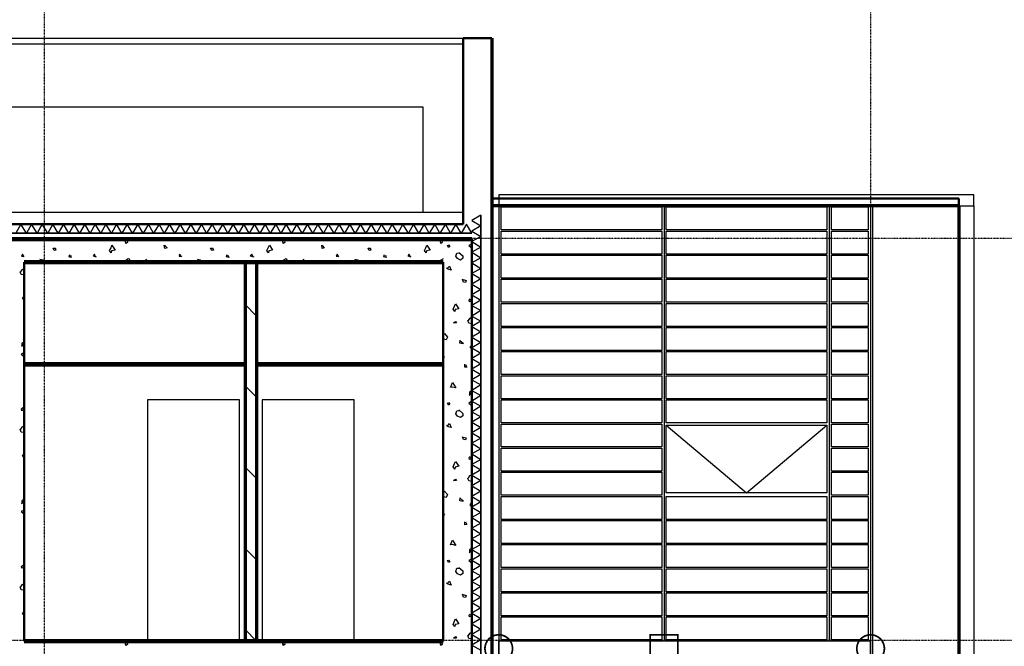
# Model space of a CAD drawing. Extents: x -11408 to 65836, y 12866 to 56869.
# Tile 55 of 68: x 5445 to 14024, y 45001 to 50456. Entities that reach past the tile are written whole.
import ezdxf

# ---------------------------------------------------------------- set-up
doc = ezdxf.new("R2010")
doc.units = 0
doc.linetypes.add('DASHDOT', pattern=[25.4, 12.7, -6.35, 0, -6.35])
for name, color, linetype in [('alu uprof', 3, 'Continuous'), ('beugels', 3, 'Continuous'), ('keramiek', 1, 'Continuous'), ('kozijn', 2, 'Continuous'), ('stramien', 1, 'DASHDOT'), ('vanarris', 253, 'Continuous')]:
    doc.layers.add(name, color=color, linetype=linetype)

# ---------------------------------------------------------------- blocks, each defined once
blk = doc.blocks.new('*U3')
at = {"layer": 'stramien', "color": 1, "ltscale": 0.5}
blk.add_lwpolyline([(0, 21501.2), (0, -21501.2)], dxfattribs=at)
blk = doc.blocks.new('*U2')
at = {"layer": 'stramien', "color": 0, "linetype": 'ByBlock', "lineweight": -2, "transparency": 16777216}
for p in [(28800, 0), (36000, 0)]:
    blk.add_blockref('*U3', p, dxfattribs=at)
blk = doc.blocks.new('*U172')
at = {"layer": 'keramiek'}
blk.add_lwpolyline([(20, -100), (340, -100), (340, 100), (20, 100)], close=True, dxfattribs=at)
blk = doc.blocks.new('*U173')
at = {"layer": 'alu uprof', "color": 0, "linetype": 'ByBlock', "lineweight": -2, "transparency": 16777216}
for p in [(0, 3570), (0, 3360), (0, 3150), (0, 2940), (0, 2730), (0, 2520), (0, 2310), (0, 2100), (0, 1890), (0, 1680), (0, 1470), (0, 1260), (0, 1050), (0, 840), (0, 630), (0, 420), (0, 210), (0, 0)]:
    blk.add_blockref('*U172', p, dxfattribs=at)
blk = doc.blocks.new('*U170')
at = {"layer": 'keramiek'}
blk.add_lwpolyline([(-700, -100), (700, -100), (700, 100), (-700, 100)], close=True, dxfattribs=at)
blk = doc.blocks.new('*U171')
at = {"layer": 'keramiek', "color": 0, "linetype": 'ByBlock', "lineweight": -2, "transparency": 16777216}
for p in [(0, 1050), (0, 840), (0, 630), (0, 420), (0, 210), (0, 0)]:
    blk.add_blockref('*U170', p, dxfattribs=at)
blk = doc.blocks.new('*U181')
at = {"layer": 'keramiek'}
blk.add_lwpolyline([(-700, -100), (700, -100), (700, 100), (-700, 100)], close=True, dxfattribs=at)
blk = doc.blocks.new('*U180')
at = {"layer": 'keramiek', "color": 0, "linetype": 'ByBlock', "lineweight": -2, "transparency": 16777216}
for p in [(0, 3570), (0, 3360), (0, 3150), (0, 2940), (0, 2730), (0, 2520), (0, 2310), (0, 2100), (0, 1890), (0, 1680), (0, 1470), (0, 1260), (0, 1050), (0, 840), (0, 630), (0, 420), (0, 210), (0, 0)]:
    blk.add_blockref('*U181', p, dxfattribs=at)
blk = doc.blocks.new('*U178')
at = {"layer": 'keramiek'}
blk.add_lwpolyline([(-700, -100), (700, -100), (700, 100), (-700, 100)], close=True, dxfattribs=at)
blk = doc.blocks.new('*U179')
at = {"layer": 'keramiek', "color": 0, "linetype": 'ByBlock', "lineweight": -2, "transparency": 16777216}
for p in [(0, 1680), (0, 1470), (0, 1260), (0, 1050), (0, 840), (0, 630), (0, 420), (0, 210), (0, 0)]:
    blk.add_blockref('*U178', p, dxfattribs=at)

msp = doc.modelspace()

# ---------------------------------------------------------------- linework, layer by layer
at = {"layer": 'alu uprof'}
for points in [[(9618.9, 48836.2), (13758.9, 48836.2), (13758.9, 48931.2), (9618.9, 48931.2)], [(13758.9, 40916.2), (12878.9, 40916.2), (12878.9, 48836.2), (13758.9, 48836.2)], [(9618.9, 44916.2), (12858.9, 44916.2), (12858.9, 45046.2), (9618.9, 45046.2)]]:
    msp.add_lwpolyline(points, close=True, dxfattribs=at)
for points in [[(9618.9, 48826.2), (9618.9, 45056.2)], [(11058.9, 48826.2), (11058.9, 45056.2)], [(12498.9, 48826.2), (12498.9, 45056.2)], [(12858.9, 48826.2), (12858.9, 45056.2)]]:
    msp.add_lwpolyline(points, dxfattribs=at)
at = {"layer": 'beugels', "color": 10, "const_width": 15}
for points in [[(9498.8, 44982.1, -0.412064), (9618.9, 45101.3, -0.412362), (9739, 44981.9, -0.416068), (9618.9, 44861.1, -0.416366)], [(12738.8, 44982.1, -0.412064), (12858.9, 45101.3, -0.412362), (12979, 44981.9, -0.416068), (12858.9, 44861.1, -0.416366)]]:
    msp.add_lwpolyline(points, format="xyb", close=True, dxfattribs=at)
at = {"layer": 'beugels', "color": 10, "const_width": 10}
for points in [[(9618.9, 44916.2), (9618.9, 45046.2)], [(12858.9, 44916.2), (12858.9, 45046.2)]]:
    msp.add_lwpolyline(points, dxfattribs=at)
at = {"layer": 'beugels', "color": 93, "const_width": 15}
msp.add_lwpolyline([(10938.9, 44861.2), (11178.9, 44861.2), (11178.9, 45101.2), (10938.9, 45101.2)], close=True, dxfattribs=at)
at = {"layer": 'kozijn'}
msp.add_lwpolyline([(11078.9, 46926.2), (12478.9, 46926.2), (12478.9, 46336.2), (11078.9, 46336.2)], close=True, dxfattribs=at)
at = {"layer": 'kozijn', "color": 1}
msp.add_lwpolyline([(11078.9, 46926.2), (11778.9, 46336.2), (12478.9, 46926.2)], dxfattribs=at)
at = {"layer": 'stramien', "color": 1, "ltscale": 0.5}
for points in [[(63695.6, 48551.2), (-11408.5, 48551.2)], [(63695.6, 45051.2), (-11408.5, 45051.2)]]:
    msp.add_lwpolyline(points, dxfattribs=at)
at = {"layer": 'vanarris', "lineweight": 25}
for p, q in [((-1601.1, 50296.2), (9308.9, 50296.2)), ((-1601.1, 50246.2), (9308.9, 50246.2)), ((-1241.1, 49696.2), (8958.9, 49696.2)), ((8958.9, 49696.2), (8958.9, 48776.2)), ((9308.9, 48776.2), (-1601.1, 48776.2)), ((9463.9, 48753.7), (9383.9, 48708.7)), ((5456.4, 48676.2), (5411.4, 48596.2)), ((5503.9, 48596.2), (5456.4, 48676.2)), ((5548.9, 48676.2), (5503.9, 48596.2)), ((5596.4, 48596.2), (5548.9, 48676.2)), ((5641.4, 48676.2), (5596.4, 48596.2)), ((5688.9, 48596.2), (5641.4, 48676.2)), ((5733.9, 48676.2), (5688.9, 48596.2)), ((5781.4, 48596.2), (5733.9, 48676.2)), ((5826.4, 48676.2), (5781.4, 48596.2)), ((5873.9, 48596.2), (5826.4, 48676.2)), ((5918.9, 48676.2), (5873.9, 48596.2)), ((5966.4, 48596.2), (5918.9, 48676.2)), ((6011.4, 48676.2), (5966.4, 48596.2)), ((6058.9, 48596.2), (6011.4, 48676.2)), ((6103.9, 48676.2), (6058.9, 48596.2)), ((6151.4, 48596.2), (6103.9, 48676.2)), ((6196.4, 48676.2), (6151.4, 48596.2)), ((6243.9, 48596.2), (6196.4, 48676.2)), ((6288.9, 48676.2), (6243.9, 48596.2)), ((6336.4, 48596.2), (6288.9, 48676.2)), ((6381.4, 48676.2), (6336.4, 48596.2)), ((6428.9, 48596.2), (6381.4, 48676.2)), ((6473.9, 48676.2), (6428.9, 48596.2)), ((6521.4, 48596.2), (6473.9, 48676.2)), ((6566.4, 48676.2), (6521.4, 48596.2)), ((6611.4, 48596.2), (6566.4, 48676.2)), ((6658.9, 48676.2), (6611.4, 48596.2)), ((6703.9, 48596.2), (6658.9, 48676.2)), ((6751.4, 48676.2), (6703.9, 48596.2)), ((6796.4, 48596.2), (6751.4, 48676.2)), ((6843.9, 48676.2), (6796.4, 48596.2)), ((6888.9, 48596.2), (6843.9, 48676.2)), ((6936.4, 48676.2), (6888.9, 48596.2)), ((6981.4, 48596.2), (6936.4, 48676.2)), ((7028.9, 48676.2), (6981.4, 48596.2)), ((7073.9, 48596.2), (7028.9, 48676.2)), ((7121.4, 48676.2), (7073.9, 48596.2)), ((7166.4, 48596.2), (7121.4, 48676.2)), ((7213.9, 48676.2), (7166.4, 48596.2)), ((7258.9, 48596.2), (7213.9, 48676.2)), ((7306.4, 48676.2), (7258.9, 48596.2)), ((7351.4, 48596.2), (7306.4, 48676.2)), ((7398.9, 48676.2), (7351.4, 48596.2)), ((7443.9, 48596.2), (7398.9, 48676.2)), ((7491.4, 48676.2), (7443.9, 48596.2)), ((7536.4, 48596.2), (7491.4, 48676.2)), ((7583.9, 48676.2), (7536.4, 48596.2)), ((7628.9, 48596.2), (7583.9, 48676.2)), ((7676.4, 48676.2), (7628.9, 48596.2)), ((7721.4, 48596.2), (7676.4, 48676.2)), ((7766.4, 48676.2), (7721.4, 48596.2)), ((7813.9, 48596.2), (7766.4, 48676.2)), ((7858.9, 48676.2), (7813.9, 48596.2)), ((7906.4, 48596.2), (7858.9, 48676.2)), ((7951.4, 48676.2), (7906.4, 48596.2)), ((7998.9, 48596.2), (7951.4, 48676.2)), ((8043.9, 48676.2), (7998.9, 48596.2)), ((8091.4, 48596.2), (8043.9, 48676.2)), ((8136.4, 48676.2), (8091.4, 48596.2)), ((8183.9, 48596.2), (8136.4, 48676.2)), ((8228.9, 48676.2), (8183.9, 48596.2)), ((8276.4, 48596.2), (8228.9, 48676.2)), ((8321.4, 48676.2), (8276.4, 48596.2)), ((8368.9, 48596.2), (8321.4, 48676.2)), ((8413.9, 48676.2), (8368.9, 48596.2)), ((8461.4, 48596.2), (8413.9, 48676.2)), ((8506.4, 48676.2), (8461.4, 48596.2)), ((8553.9, 48596.2), (8506.4, 48676.2)), ((8598.9, 48676.2), (8553.9, 48596.2)), ((8646.4, 48596.2), (8598.9, 48676.2)), ((8691.4, 48676.2), (8646.4, 48596.2)), ((8738.9, 48596.2), (8691.4, 48676.2)), ((8783.9, 48676.2), (8738.9, 48596.2)), ((8831.4, 48596.2), (8783.9, 48676.2)), ((8876.4, 48676.2), (8831.4, 48596.2)), ((8921.4, 48596.2), (8876.4, 48676.2)), ((8968.9, 48676.2), (8921.4, 48596.2)), ((9013.9, 48596.2), (8968.9, 48676.2)), ((9061.4, 48676.2), (9013.9, 48596.2)), ((9106.4, 48596.2), (9061.4, 48676.2)), ((9153.9, 48676.2), (9106.4, 48596.2)), ((9198.9, 48596.2), (9153.9, 48676.2)), ((9246.4, 48676.2), (9198.9, 48596.2)), ((9291.4, 48596.2), (9246.4, 48676.2)), ((9338.9, 48676.2), (9291.4, 48596.2)), ((9383.9, 48596.2), (9338.9, 48676.2)), ((9383.9, 48708.7), (9463.9, 48661.2)), ((9463.9, 48661.2), (9383.9, 48616.2)), ((9383.9, 48616.2), (9463.9, 48568.7)), ((9463.9, 48568.7), (9383.9, 48523.7)), ((6226.4, 48446.2), (6241.4, 48471.2)), ((6241.4, 48471.2), (6248.9, 48493.7)), ((6248.9, 48493.7), (6276.4, 48448.7)), ((6366.4, 48523.7), (6378.9, 48536.2)), ((6368.9, 48508.7), (6366.4, 48523.7)), ((6383.9, 48516.2), (6368.9, 48508.7)), ((6381.4, 48533.7), (6383.9, 48516.2)), ((6476.4, 48536.2), (6468.9, 48546.2)), ((6476.4, 48546.2), (6476.4, 48536.2)), ((6708.9, 48463.7), (6703.9, 48493.7)), ((6703.9, 48493.7), (6716.4, 48488.7)), ((6728.9, 48471.2), (6708.9, 48463.7)), ((6713.9, 48488.7), (6728.9, 48471.2)), ((7598.9, 48446.2), (7611.4, 48471.2)), ((7611.4, 48471.2), (7621.4, 48493.7)), ((7621.4, 48493.7), (7648.9, 48448.7)), ((7738.9, 48523.7), (7748.9, 48536.2)), ((7741.4, 48508.7), (7738.9, 48523.7)), ((7753.9, 48516.2), (7741.4, 48508.7)), ((7751.4, 48533.7), (7753.9, 48516.2)), ((7848.9, 48536.2), (7841.4, 48546.2)), ((7846.4, 48546.2), (7848.9, 48536.2)), ((8081.4, 48463.7), (8076.4, 48493.7)), ((8076.4, 48493.7), (8086.4, 48488.7)), ((8098.9, 48471.2), (8081.4, 48463.7)), ((8083.9, 48488.7), (8098.9, 48471.2)), ((8971.4, 48446.2), (8983.9, 48471.2)), ((8983.9, 48471.2), (8991.4, 48493.7)), ((8991.4, 48493.7), (9021.4, 48448.7)), ((9111.4, 48523.7), (9121.4, 48536.2)), ((9113.9, 48508.7), (9111.4, 48523.7)), ((9126.4, 48516.2), (9113.9, 48508.7)), ((9123.9, 48533.7), (9126.4, 48516.2)), ((9171.4, 48491.2), (9181.4, 48493.7)), ((9181.4, 48473.7), (9171.4, 48491.2)), ((9181.4, 48496.2), (9193.9, 48481.2)), ((9193.9, 48481.2), (9181.4, 48473.7)), ((9383.9, 48503.7), (9358.9, 48491.2)), ((9358.9, 48491.2), (9383.9, 48471.2)), ((9383.9, 48523.7), (9463.9, 48476.2)), ((9463.9, 48476.2), (9383.9, 48431.2)), ((5468.9, 48413.7), (5461.4, 48398.7)), ((5461.4, 48398.7), (5473.9, 48396.2)), ((5483.9, 48391.2), (5468.9, 48413.7)), ((5746.4, 48446.2), (5736.4, 48466.2)), ((5736.4, 48466.2), (5753.9, 48466.2)), ((5761.4, 48448.7), (5746.4, 48446.2)), ((5753.9, 48468.7), (5761.4, 48448.7)), ((5876.4, 48391.2), (5881.4, 48411.2)), ((5893.9, 48386.2), (5876.4, 48391.2)), ((5888.9, 48406.2), (5893.9, 48386.2)), ((6096.4, 48413.7), (6083.9, 48401.2)), ((6083.9, 48401.2), (6111.4, 48391.2)), ((6106.4, 48391.2), (6096.4, 48413.7)), ((6241.4, 48426.2), (6226.4, 48446.2)), ((6243.9, 48443.7), (6241.4, 48426.2)), ((6276.4, 48448.7), (6243.9, 48443.7)), ((6838.9, 48413.7), (6833.9, 48398.7)), ((6833.9, 48398.7), (6846.4, 48396.2)), ((6856.4, 48391.2), (6838.9, 48413.7)), ((7118.9, 48446.2), (7108.9, 48466.2)), ((7108.9, 48466.2), (7126.4, 48466.2)), ((7133.9, 48448.7), (7118.9, 48446.2)), ((7126.4, 48468.7), (7133.9, 48448.7)), ((7246.4, 48391.2), (7253.9, 48411.2)), ((7266.4, 48386.2), (7246.4, 48391.2)), ((7258.9, 48406.2), (7266.4, 48386.2)), ((7468.9, 48413.7), (7453.9, 48401.2)), ((7453.9, 48401.2), (7483.9, 48391.2)), ((7478.9, 48391.2), (7468.9, 48413.7)), ((7613.9, 48426.2), (7598.9, 48446.2)), ((7616.4, 48443.7), (7613.9, 48426.2)), ((7648.9, 48448.7), (7616.4, 48443.7)), ((8211.4, 48413.7), (8203.9, 48398.7)), ((8203.9, 48398.7), (8218.9, 48396.2)), ((8226.4, 48391.2), (8211.4, 48413.7)), ((8488.9, 48446.2), (8481.4, 48466.2)), ((8481.4, 48466.2), (8498.9, 48466.2)), ((8503.9, 48448.7), (8488.9, 48446.2)), ((8498.9, 48468.7), (8503.9, 48448.7)), ((8618.9, 48391.2), (8623.9, 48411.2)), ((8638.9, 48386.2), (8618.9, 48391.2)), ((8631.4, 48406.2), (8638.9, 48386.2)), ((8838.9, 48413.7), (8826.4, 48401.2)), ((8826.4, 48401.2), (8853.9, 48391.2)), ((8851.4, 48391.2), (8838.9, 48413.7)), ((8986.4, 48426.2), (8971.4, 48446.2)), ((8988.9, 48443.7), (8986.4, 48426.2)), ((9021.4, 48448.7), (8988.9, 48443.7)), ((9246.4, 48396.2), (9253.9, 48423.7)), ((9258.9, 48376.2), (9246.4, 48396.2)), ((9253.9, 48423.7), (9271.4, 48426.2)), ((9271.4, 48428.7), (9306.4, 48401.2)), ((9306.4, 48401.2), (9306.4, 48378.7)), ((9383.9, 48431.2), (9463.9, 48383.7)), ((5648.9, 48361.2), (5621.4, 48368.7)), ((5621.4, 48368.7), (5633.9, 48346.2)), ((5668.9, 48346.2), (5648.9, 48361.2)), ((6371.4, 48363.7), (6358.9, 48346.2)), ((6391.4, 48373.7), (6371.4, 48363.7)), ((6401.4, 48371.2), (6391.4, 48373.7)), ((6413.9, 48346.2), (6401.4, 48371.2)), ((6571.4, 48346.2), (6543.9, 48371.2)), ((6543.9, 48371.2), (6543.9, 48346.2)), ((7018.9, 48361.2), (6993.9, 48368.7)), ((6993.9, 48368.7), (7006.4, 48346.2)), ((7041.4, 48346.2), (7018.9, 48361.2)), ((7743.9, 48363.7), (7731.4, 48346.2)), ((7763.9, 48373.7), (7743.9, 48363.7)), ((7771.4, 48371.2), (7763.9, 48373.7)), ((7783.9, 48346.2), (7771.4, 48371.2)), ((7941.4, 48346.2), (7916.4, 48371.2)), ((7916.4, 48371.2), (7916.4, 48346.2)), ((8391.4, 48361.2), (8363.9, 48368.7)), ((8363.9, 48368.7), (8378.9, 48346.2)), ((8411.4, 48346.2), (8391.4, 48361.2)), ((9113.9, 48363.7), (9101.4, 48346.2)), ((9133.9, 48373.7), (9113.9, 48363.7)), ((9176.4, 48296.2), (9188.9, 48311.2)), ((9188.9, 48311.2), (9203.9, 48276.2)), ((9286.4, 48363.7), (9258.9, 48376.2)), ((9306.4, 48378.7), (9286.4, 48363.7)), ((9463.9, 48383.7), (9383.9, 48338.7)), ((9383.9, 48338.7), (9463.9, 48291.2)), ((5458.9, 48238.7), (5448.9, 48261.2)), ((5463.9, 48278.7), (5451.4, 48261.2)), ((5483.9, 48233.7), (5458.9, 48238.7)), ((5483.9, 48288.7), (5463.9, 48278.7)), ((9163.9, 48293.7), (9176.4, 48296.2)), ((9178.9, 48283.7), (9163.9, 48293.7)), ((9203.9, 48276.2), (9178.9, 48283.7)), ((9463.9, 48291.2), (9383.9, 48246.2)), ((9383.9, 48246.2), (9463.9, 48198.7)), ((9311.4, 48171.2), (9303.9, 48196.2)), ((9308.9, 48193.7), (9333.9, 48186.2)), ((9328.9, 48168.7), (9311.4, 48171.2)), ((9333.9, 48186.2), (9328.9, 48168.7)), ((9463.9, 48198.7), (9383.9, 48153.7)), ((9383.9, 48153.7), (9463.9, 48106.2)), ((5468.9, 48028.7), (5483.9, 48048.7)), ((9463.9, 48106.2), (9383.9, 48061.2)), ((9383.9, 48061.2), (9463.9, 48013.7)), ((5483.9, 48013.7), (5468.9, 48028.7)), ((7508.9, 47876.2), (7408.9, 47976.2)), ((9221.4, 47936.2), (9233.9, 47961.2)), ((9233.9, 47961.2), (9241.4, 47983.7)), ((9241.4, 47983.7), (9271.4, 47938.7)), ((9361.4, 48013.7), (9371.4, 48026.2)), ((9363.9, 47998.7), (9361.4, 48013.7)), ((9376.4, 48006.2), (9363.9, 47998.7)), ((9373.9, 48023.7), (9376.4, 48006.2)), ((9463.9, 48013.7), (9383.9, 47968.7)), ((9383.9, 47968.7), (9463.9, 47923.7)), ((9236.4, 47916.2), (9221.4, 47936.2)), ((9238.9, 47933.7), (9236.4, 47916.2)), ((9271.4, 47938.7), (9238.9, 47933.7)), ((9463.9, 47923.7), (9383.9, 47876.2)), ((9383.9, 47876.2), (9463.9, 47831.2)), ((9223.9, 47816.2), (9241.4, 47828.7)), ((9251.4, 47816.2), (9223.9, 47816.2)), ((9241.4, 47828.7), (9251.4, 47816.2)), ((9358.9, 47813.7), (9348.9, 47836.2)), ((9363.9, 47853.7), (9351.4, 47836.2)), ((9383.9, 47808.7), (9358.9, 47813.7)), ((9383.9, 47863.7), (9363.9, 47853.7)), ((9463.9, 47831.2), (9383.9, 47783.7)), ((9133.9, 47713.7), (9146.4, 47723.7)), ((9146.4, 47723.7), (9171.4, 47693.7)), ((9383.9, 47783.7), (9463.9, 47738.7)), ((9463.9, 47738.7), (9383.9, 47691.2)), ((5461.4, 47613.7), (5478.9, 47626.2)), ((5481.4, 47648.7), (5463.9, 47638.7)), ((5463.9, 47638.7), (5463.9, 47613.7)), ((5478.9, 47626.2), (5481.4, 47648.7)), ((9136.4, 47693.7), (9133.9, 47696.2)), ((9138.9, 47673.7), (9136.4, 47693.7)), ((9161.4, 47668.7), (9138.9, 47673.7)), ((9171.4, 47693.7), (9161.4, 47668.7)), ((9281.4, 47641.2), (9283.9, 47666.2)), ((9281.4, 47663.7), (9311.4, 47636.2)), ((9293.9, 47636.2), (9281.4, 47641.2)), ((9311.4, 47636.2), (9293.9, 47636.2)), ((9368.9, 47603.7), (9383.9, 47623.7)), ((9383.9, 47691.2), (9463.9, 47646.2)), ((9463.9, 47646.2), (9383.9, 47598.7)), ((5483.9, 47558.7), (5458.9, 47543.7)), ((5458.9, 47543.7), (5483.9, 47523.7)), ((9133.9, 47531.2), (9146.4, 47518.7)), ((9383.9, 47588.7), (9368.9, 47603.7)), ((9383.9, 47598.7), (9463.9, 47553.7)), ((9463.9, 47553.7), (9383.9, 47506.2)), ((9136.4, 47513.7), (9133.9, 47518.7)), ((9146.4, 47518.7), (9136.4, 47513.7)), ((9323.9, 47431.2), (9323.9, 47456.2)), ((9328.9, 47453.7), (9341.4, 47431.2)), ((9383.9, 47506.2), (9463.9, 47461.2)), ((9463.9, 47461.2), (9383.9, 47413.7)), ((9341.4, 47431.2), (9323.9, 47431.2)), ((9383.9, 47413.7), (9463.9, 47368.7)), ((9463.9, 47368.7), (9383.9, 47321.2)), ((9198.9, 47256.2), (9206.4, 47273.7)), ((9206.4, 47273.7), (9216.4, 47298.7)), ((9216.4, 47298.7), (9246.4, 47251.2)), ((9383.9, 47321.2), (9463.9, 47276.2)), ((9463.9, 47276.2), (9383.9, 47228.7)), ((7408.9, 47268.7), (7508.9, 47168.7)), ((9213.9, 47256.2), (9198.9, 47256.2)), ((9246.4, 47251.2), (9213.9, 47256.2)), ((9361.4, 47188.7), (9378.9, 47201.2)), ((9381.4, 47223.7), (9363.9, 47213.7)), ((9363.9, 47213.7), (9363.9, 47188.7)), ((9378.9, 47201.2), (9381.4, 47223.7)), ((9383.9, 47228.7), (9463.9, 47183.7)), ((9463.9, 47183.7), (9383.9, 47136.2)), ((7358.9, 47146.2), (6558.9, 47146.2)), ((6558.9, 47146.2), (6558.9, 45046.2)), ((7358.9, 45046.2), (7358.9, 47146.2)), ((8358.9, 47146.2), (7558.9, 47146.2)), ((7558.9, 47146.2), (7558.9, 45046.2)), ((8358.9, 45046.2), (8358.9, 47146.2)), ((9171.4, 47118.7), (9181.4, 47121.2)), ((9181.4, 47101.2), (9171.4, 47118.7)), ((9181.4, 47123.7), (9193.9, 47108.7)), ((9193.9, 47108.7), (9181.4, 47101.2)), ((9383.9, 47133.7), (9358.9, 47118.7)), ((9358.9, 47118.7), (9383.9, 47098.7)), ((9383.9, 47136.2), (9463.9, 47091.2)), ((5461.4, 47068.7), (5471.4, 47078.7)), ((5463.9, 47051.2), (5461.4, 47068.7)), ((5476.4, 47058.7), (5463.9, 47051.2)), ((5473.9, 47076.2), (5476.4, 47058.7)), ((9246.4, 47026.2), (9253.9, 47051.2)), ((9258.9, 47003.7), (9246.4, 47026.2)), ((9253.9, 47051.2), (9271.4, 47053.7)), ((9271.4, 47058.7), (9306.4, 47028.7)), ((9306.4, 47028.7), (9306.4, 47008.7)), ((9463.9, 47091.2), (9383.9, 47043.7)), ((9383.9, 47043.7), (9463.9, 46998.7)), ((9176.4, 46923.7), (9188.9, 46941.2)), ((9188.9, 46941.2), (9203.9, 46906.2)), ((9286.4, 46993.7), (9258.9, 47003.7)), ((9306.4, 47008.7), (9286.4, 46993.7)), ((9463.9, 46998.7), (9383.9, 46951.2)), ((9383.9, 46951.2), (9463.9, 46906.2)), ((5458.9, 46866.2), (5448.9, 46891.2)), ((5463.9, 46908.7), (5451.4, 46891.2)), ((5483.9, 46861.2), (5458.9, 46866.2)), ((5483.9, 46916.2), (5463.9, 46908.7)), ((9178.9, 46911.2), (9163.9, 46923.7)), ((9163.9, 46923.7), (9176.4, 46923.7)), ((9203.9, 46906.2), (9178.9, 46911.2)), ((9463.9, 46906.2), (9383.9, 46858.7)), ((9383.9, 46858.7), (9463.9, 46813.7)), ((9311.4, 46801.2), (9303.9, 46823.7)), ((9308.9, 46821.2), (9333.9, 46816.2)), ((9328.9, 46798.7), (9311.4, 46801.2)), ((9333.9, 46816.2), (9328.9, 46798.7)), ((9463.9, 46813.7), (9383.9, 46768.7)), ((9383.9, 46768.7), (9463.9, 46721.2)), ((5468.9, 46656.2), (5483.9, 46678.7)), ((9463.9, 46721.2), (9383.9, 46676.2)), ((9383.9, 46676.2), (9463.9, 46628.7)), ((5483.9, 46641.2), (5468.9, 46656.2)), ((9221.4, 46563.7), (9233.9, 46591.2)), ((9233.9, 46591.2), (9241.4, 46611.2)), ((9241.4, 46611.2), (9271.4, 46568.7)), ((9361.4, 46643.7), (9371.4, 46653.7)), ((9363.9, 46626.2), (9361.4, 46643.7)), ((9376.4, 46633.7), (9363.9, 46626.2)), ((9373.9, 46651.2), (9376.4, 46633.7)), ((9463.9, 46628.7), (9383.9, 46583.7)), ((9383.9, 46583.7), (9463.9, 46536.2)), ((7508.9, 46461.2), (7408.9, 46561.2)), ((9236.4, 46543.7), (9221.4, 46563.7)), ((9238.9, 46561.2), (9236.4, 46543.7)), ((9271.4, 46568.7), (9238.9, 46561.2)), ((9463.9, 46536.2), (9383.9, 46491.2)), ((9223.9, 46443.7), (9241.4, 46456.2)), ((9251.4, 46443.7), (9223.9, 46443.7)), ((9241.4, 46456.2), (9251.4, 46443.7)), ((9358.9, 46441.2), (9348.9, 46466.2)), ((9363.9, 46483.7), (9351.4, 46466.2)), ((9383.9, 46436.2), (9358.9, 46441.2)), ((9383.9, 46491.2), (9363.9, 46483.7)), ((9383.9, 46491.2), (9463.9, 46443.7)), ((9463.9, 46443.7), (9383.9, 46398.7)), ((9133.9, 46343.7), (9146.4, 46351.2)), ((9136.4, 46323.7), (9133.9, 46326.2)), ((9146.4, 46351.2), (9171.4, 46321.2)), ((9383.9, 46398.7), (9463.9, 46351.2)), ((9463.9, 46351.2), (9383.9, 46306.2)), ((5461.4, 46243.7), (5478.9, 46253.7)), ((5481.4, 46278.7), (5463.9, 46266.2)), ((5463.9, 46266.2), (5463.9, 46243.7)), ((5478.9, 46253.7), (5481.4, 46278.7)), ((9138.9, 46301.2), (9136.4, 46323.7)), ((9161.4, 46296.2), (9138.9, 46301.2)), ((9171.4, 46321.2), (9161.4, 46296.2)), ((9281.4, 46293.7), (9311.4, 46263.7)), ((9281.4, 46268.7), (9283.9, 46293.7)), ((9293.9, 46263.7), (9281.4, 46268.7)), ((9311.4, 46263.7), (9293.9, 46263.7)), ((9368.9, 46231.2), (9383.9, 46253.7)), ((9383.9, 46306.2), (9463.9, 46258.7)), ((9463.9, 46258.7), (9383.9, 46213.7)), ((5483.9, 46186.2), (5458.9, 46173.7)), ((5458.9, 46173.7), (5483.9, 46153.7)), ((9133.9, 46158.7), (9146.4, 46146.2)), ((9383.9, 46216.2), (9368.9, 46231.2)), ((9383.9, 46213.7), (9463.9, 46166.2)), ((9463.9, 46166.2), (9383.9, 46121.2)), ((9136.4, 46141.2), (9133.9, 46146.2)), ((9146.4, 46146.2), (9136.4, 46141.2)), ((9323.9, 46058.7), (9323.9, 46083.7)), ((9328.9, 46083.7), (9341.4, 46061.2)), ((9383.9, 46121.2), (9463.9, 46073.7)), ((9463.9, 46073.7), (9383.9, 46028.7)), ((9341.4, 46061.2), (9323.9, 46058.7)), ((9383.9, 46028.7), (9463.9, 45981.2)), ((9198.9, 45883.7), (9206.4, 45903.7)), ((9206.4, 45903.7), (9216.4, 45926.2)), ((9216.4, 45926.2), (9246.4, 45878.7)), ((9463.9, 45981.2), (9383.9, 45936.2)), ((9383.9, 45936.2), (9463.9, 45888.7)), ((7408.9, 45853.7), (7508.9, 45753.7)), ((9213.9, 45886.2), (9198.9, 45883.7)), ((9246.4, 45878.7), (9213.9, 45886.2)), ((9361.4, 45818.7), (9378.9, 45828.7)), ((9381.4, 45853.7), (9363.9, 45841.2)), ((9363.9, 45841.2), (9363.9, 45818.7)), ((9378.9, 45828.7), (9381.4, 45853.7)), ((9463.9, 45888.7), (9383.9, 45843.7)), ((9383.9, 45843.7), (9463.9, 45796.2)), ((9171.4, 45748.7), (9181.4, 45751.2)), ((9181.4, 45731.2), (9171.4, 45748.7)), ((9181.4, 45751.2), (9193.9, 45736.2)), ((9193.9, 45736.2), (9181.4, 45731.2)), ((9383.9, 45761.2), (9358.9, 45748.7)), ((9358.9, 45748.7), (9383.9, 45728.7)), ((9463.9, 45796.2), (9383.9, 45751.2)), ((9383.9, 45751.2), (9463.9, 45703.7)), ((5461.4, 45696.2), (5471.4, 45706.2)), ((5463.9, 45681.2), (5461.4, 45696.2)), ((5476.4, 45686.2), (5463.9, 45681.2)), ((5473.9, 45703.7), (5476.4, 45686.2)), ((9246.4, 45653.7), (9253.9, 45681.2)), ((9258.9, 45631.2), (9246.4, 45653.7)), ((9253.9, 45681.2), (9271.4, 45681.2)), ((9271.4, 45686.2), (9306.4, 45658.7)), ((9306.4, 45658.7), (9306.4, 45636.2)), ((9463.9, 45703.7), (9383.9, 45658.7)), ((9383.9, 45658.7), (9463.9, 45613.7)), ((9163.9, 45551.2), (9176.4, 45553.7)), ((9176.4, 45553.7), (9188.9, 45568.7)), ((9188.9, 45568.7), (9203.9, 45533.7)), ((9286.4, 45621.2), (9258.9, 45631.2)), ((9306.4, 45636.2), (9286.4, 45621.2)), ((9463.9, 45613.7), (9383.9, 45566.2)), ((9383.9, 45566.2), (9463.9, 45521.2)), ((5458.9, 45493.7), (5448.9, 45518.7)), ((5463.9, 45536.2), (5451.4, 45518.7)), ((5483.9, 45491.2), (5458.9, 45493.7)), ((5483.9, 45546.2), (5463.9, 45536.2)), ((9178.9, 45541.2), (9163.9, 45551.2)), ((9203.9, 45533.7), (9178.9, 45541.2)), ((9463.9, 45521.2), (9383.9, 45473.7)), ((9383.9, 45473.7), (9463.9, 45428.7)), ((9311.4, 45428.7), (9303.9, 45453.7)), ((9308.9, 45451.2), (9333.9, 45443.7)), ((9328.9, 45426.2), (9311.4, 45428.7)), ((9333.9, 45443.7), (9328.9, 45426.2)), ((9463.9, 45428.7), (9383.9, 45381.2)), ((5468.9, 45283.7), (5483.9, 45306.2)), ((9383.9, 45381.2), (9463.9, 45336.2)), ((9463.9, 45336.2), (9383.9, 45288.7)), ((5483.9, 45268.7), (5468.9, 45283.7)), ((9221.4, 45191.2), (9233.9, 45218.7)), ((9233.9, 45218.7), (9241.4, 45241.2)), ((9241.4, 45241.2), (9271.4, 45196.2)), ((9361.4, 45271.2), (9371.4, 45281.2)), ((9363.9, 45256.2), (9361.4, 45271.2)), ((9376.4, 45261.2), (9363.9, 45256.2)), ((9373.9, 45278.7), (9376.4, 45261.2)), ((9383.9, 45288.7), (9463.9, 45243.7)), ((9463.9, 45243.7), (9383.9, 45196.2)), ((7508.9, 45046.2), (7408.9, 45146.2)), ((9236.4, 45173.7), (9221.4, 45191.2)), ((9238.9, 45191.2), (9236.4, 45173.7)), ((9271.4, 45196.2), (9238.9, 45191.2)), ((9383.9, 45196.2), (9463.9, 45151.2)), ((9463.9, 45151.2), (9383.9, 45103.7)), ((6476.4, 45036.2), (6468.9, 45046.2)), ((6476.4, 45046.2), (6476.4, 45036.2)), ((7848.9, 45036.2), (7841.4, 45046.2)), ((7846.4, 45046.2), (7848.9, 45036.2)), ((9223.9, 45071.2), (9241.4, 45086.2)), ((9251.4, 45071.2), (9223.9, 45071.2)), ((9241.4, 45086.2), (9251.4, 45071.2)), ((9358.9, 45068.7), (9348.9, 45093.7)), ((9363.9, 45111.2), (9351.4, 45093.7)), ((9383.9, 45066.2), (9358.9, 45068.7)), ((9383.9, 45121.2), (9363.9, 45111.2)), ((9383.9, 45103.7), (9463.9, 45058.7)), ((9463.9, 45058.7), (9383.9, 45011.2)), ((6366.4, 45023.7), (6378.9, 45036.2)), ((6368.9, 45008.7), (6366.4, 45023.7)), ((6383.9, 45016.2), (6368.9, 45008.7)), ((6381.4, 45033.7), (6383.9, 45016.2)), ((7738.9, 45023.7), (7748.9, 45036.2)), ((7741.4, 45008.7), (7738.9, 45023.7)), ((7753.9, 45016.2), (7741.4, 45008.7)), ((7751.4, 45033.7), (7753.9, 45016.2)), ((9111.4, 45023.7), (9121.4, 45036.2)), ((9113.9, 45008.7), (9111.4, 45023.7)), ((9126.4, 45016.2), (9113.9, 45008.7)), ((9123.9, 45033.7), (9126.4, 45016.2)), ((9383.9, 45011.2), (9463.9, 44966.2))]:
    msp.add_line(p, q, dxfattribs=at)
at = {"layer": 'vanarris', "lineweight": 50}
for p, q in [((9558.9, 50296.2), (9308.9, 50296.2)), ((9308.9, 50296.2), (9308.9, 48676.2)), ((13628.9, 48898.7), (9558.9, 48898.7)), ((13628.9, 48898.7), (13628.9, 48836.2)), ((9308.9, 48676.2), (-1601.1, 48676.2)), ((9383.9, 48546.2), (9383.9, 16916.2)), ((5483.9, 48346.2), (5483.9, 45046.2)), ((9133.9, 48346.2), (9133.9, 45046.2)), ((7408.9, 47466.2), (5483.9, 47466.2)), ((7408.9, 47446.2), (5483.9, 47446.2)), ((9133.9, 47466.2), (7508.9, 47466.2)), ((9133.9, 47446.2), (7508.9, 47446.2))]:
    msp.add_line(p, q, dxfattribs=at)
at = {"layer": 'vanarris', "lineweight": 70}
for p, q in [((9558.9, 50296.2), (9558.9, 31206.2)), ((13628.9, 48836.2), (9558.9, 48836.2)), ((13628.9, 48836.2), (13628.9, 40926.2)), ((7408.9, 48346.2), (7408.9, 45046.2)), ((7508.9, 48346.2), (7508.9, 45046.2))]:
    msp.add_line(p, q, dxfattribs=at)
at = {"layer": 'vanarris', "lineweight": 35}
for p, q in [((9463.9, 48753.7), (9463.9, 31146.2)), ((9383.9, 48596.2), (-1761.1, 48596.2))]:
    msp.add_line(p, q, dxfattribs=at)
at = {"layer": 'vanarris', "lineweight": 90}
for p, q in [((-1741.1, 48546.2), (9383.9, 48546.2)), ((9133.9, 48346.2), (5483.9, 48346.2)), ((9133.9, 45046.2), (5483.9, 45046.2))]:
    msp.add_line(p, q, dxfattribs=at)

# ---------------------------------------------------------------- block references
at = {"layer": 'alu uprof', "xscale": -1}
msp.add_blockref('*U173', (12858.9, 45156.2), dxfattribs=at)
at = {"layer": 'keramiek', "xscale": -1}
for name, p in [('*U180', (10338.9, 45156.2)), ('*U179', (11778.9, 47046.2)), ('*U171', (11778.9, 45156.2))]:
    msp.add_blockref(name, p, dxfattribs=at)
at = {"layer": 'stramien', "xscale": -1}
msp.add_blockref('*U2', (41658.9, 34367.5), dxfattribs=at)

doc.saveas('drawing.dxf')
